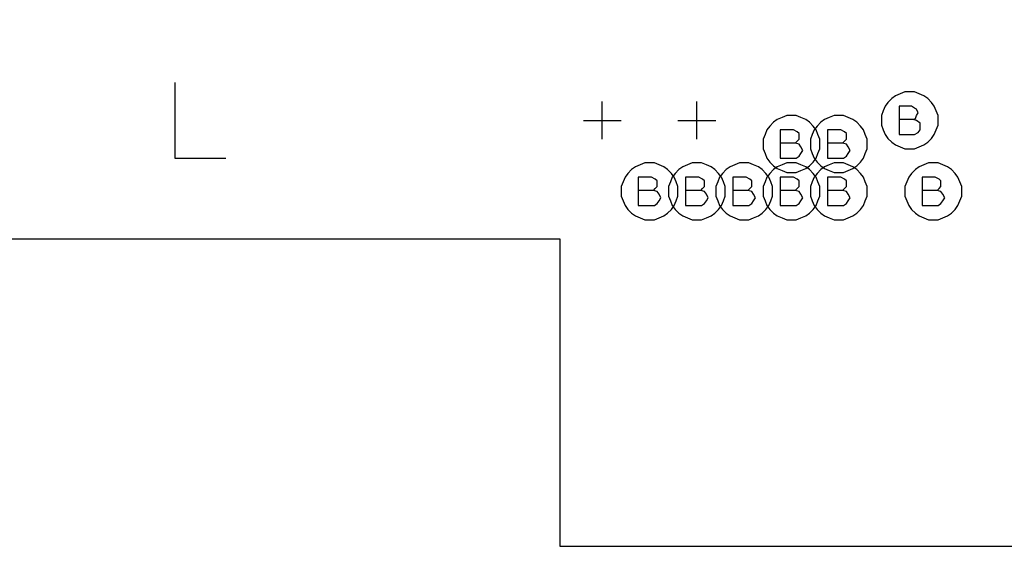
# Model space of a CAD drawing. Extents: x 28 to 61, y 25 to 46.
# Tile 6 of 49: x 34.264 to 35.305, y 29.96 to 30.516. Entities that reach past the tile are written whole.
import ezdxf

# ---------------------------------------------------------------- set-up
doc = ezdxf.new("R2010")
doc.units = 0
doc.layers.add('RVP8-TX_D_fab_art', color=2, linetype='CONTINUOUS')

msp = doc.modelspace()

# ---------------------------------------------------------------- linework, layer by layer
at = {"layer": 'RVP8-TX_D_fab_art'}
for points in [[(33.23, 29.96), (33.821, 29.96), (33.821, 30.285), (34.835, 30.285), (34.835, 29.96), (35.406, 29.96), (35.406, 30.285), (35.479, 30.285), (35.479, 29.96), (37.306, 29.96), (37.306, 30.285), (37.38, 30.285), (37.38, 29.96), (37.951, 29.96), (37.951, 30.285), (40.105, 30.285), (40.105, 34.51), (33.23, 34.51), (33.23, 29.96)], [(35.235, 30.41), (35.235, 30.415), (35.233, 30.42), (35.231, 30.425), (35.228, 30.429), (35.224, 30.433), (35.22, 30.436), (35.215, 30.438), (35.21, 30.44), (35.205, 30.44), (35.2, 30.44), (35.195, 30.438), (35.19, 30.436), (35.186, 30.433), (35.182, 30.429), (35.179, 30.425), (35.177, 30.42), (35.175, 30.415), (35.175, 30.41), (35.175, 30.405), (35.177, 30.4), (35.179, 30.395), (35.182, 30.391), (35.186, 30.387), (35.19, 30.384), (35.195, 30.382), (35.2, 30.38), (35.205, 30.38), (35.21, 30.38), (35.215, 30.382), (35.22, 30.384), (35.224, 30.387), (35.228, 30.391), (35.231, 30.395), (35.233, 30.4), (35.235, 30.405), (35.235, 30.41)], [(35.11, 30.385), (35.11, 30.39), (35.108, 30.395), (35.106, 30.4), (35.103, 30.404), (35.099, 30.408), (35.095, 30.411), (35.09, 30.413), (35.085, 30.415), (35.08, 30.415), (35.075, 30.415), (35.07, 30.413), (35.065, 30.411), (35.061, 30.408), (35.057, 30.404), (35.054, 30.4), (35.052, 30.395), (35.05, 30.39), (35.05, 30.385), (35.05, 30.38), (35.052, 30.375), (35.054, 30.37), (35.057, 30.366), (35.061, 30.362), (35.065, 30.359), (35.07, 30.357), (35.075, 30.355), (35.08, 30.355), (35.085, 30.355), (35.09, 30.357), (35.095, 30.359), (35.099, 30.362), (35.103, 30.366), (35.106, 30.37), (35.108, 30.375), (35.11, 30.38), (35.11, 30.385)], [(35.16, 30.385), (35.16, 30.39), (35.158, 30.395), (35.156, 30.4), (35.153, 30.404), (35.149, 30.408), (35.145, 30.411), (35.14, 30.413), (35.135, 30.415), (35.13, 30.415), (35.125, 30.415), (35.12, 30.413), (35.115, 30.411), (35.111, 30.408), (35.107, 30.404), (35.104, 30.4), (35.102, 30.395), (35.1, 30.39), (35.1, 30.385), (35.1, 30.38), (35.102, 30.375), (35.104, 30.37), (35.107, 30.366), (35.111, 30.362), (35.115, 30.359), (35.12, 30.357), (35.125, 30.355), (35.13, 30.355), (35.135, 30.355), (35.14, 30.357), (35.145, 30.359), (35.149, 30.362), (35.153, 30.366), (35.156, 30.37), (35.158, 30.375), (35.16, 30.38), (35.16, 30.385)], [(34.96, 30.335), (34.96, 30.34), (34.958, 30.345), (34.956, 30.35), (34.953, 30.354), (34.949, 30.358), (34.945, 30.361), (34.94, 30.363), (34.935, 30.365), (34.93, 30.365), (34.925, 30.365), (34.92, 30.363), (34.915, 30.361), (34.911, 30.358), (34.907, 30.354), (34.904, 30.35), (34.902, 30.345), (34.9, 30.34), (34.9, 30.335), (34.9, 30.33), (34.902, 30.325), (34.904, 30.32), (34.907, 30.316), (34.911, 30.312), (34.915, 30.309), (34.92, 30.307), (34.925, 30.305), (34.93, 30.305), (34.935, 30.305), (34.94, 30.307), (34.945, 30.309), (34.949, 30.312), (34.953, 30.316), (34.956, 30.32), (34.958, 30.325), (34.96, 30.33), (34.96, 30.335)], [(35.01, 30.335), (35.01, 30.34), (35.008, 30.345), (35.006, 30.35), (35.003, 30.354), (34.999, 30.358), (34.995, 30.361), (34.99, 30.363), (34.985, 30.365), (34.98, 30.365), (34.975, 30.365), (34.97, 30.363), (34.965, 30.361), (34.961, 30.358), (34.957, 30.354), (34.954, 30.35), (34.952, 30.345), (34.95, 30.34), (34.95, 30.335), (34.95, 30.33), (34.952, 30.325), (34.954, 30.32), (34.957, 30.316), (34.961, 30.312), (34.965, 30.309), (34.97, 30.307), (34.975, 30.305), (34.98, 30.305), (34.985, 30.305), (34.99, 30.307), (34.995, 30.309), (34.999, 30.312), (35.003, 30.316), (35.006, 30.32), (35.008, 30.325), (35.01, 30.33), (35.01, 30.335)], [(35.06, 30.335), (35.06, 30.34), (35.058, 30.345), (35.056, 30.35), (35.053, 30.354), (35.049, 30.358), (35.045, 30.361), (35.04, 30.363), (35.035, 30.365), (35.03, 30.365), (35.025, 30.365), (35.02, 30.363), (35.015, 30.361), (35.011, 30.358), (35.007, 30.354), (35.004, 30.35), (35.002, 30.345), (35, 30.34), (35, 30.335), (35, 30.33), (35.002, 30.325), (35.004, 30.32), (35.007, 30.316), (35.011, 30.312), (35.015, 30.309), (35.02, 30.307), (35.025, 30.305), (35.03, 30.305), (35.035, 30.305), (35.04, 30.307), (35.045, 30.309), (35.049, 30.312), (35.053, 30.316), (35.056, 30.32), (35.058, 30.325), (35.06, 30.33), (35.06, 30.335)], [(35.11, 30.335), (35.11, 30.34), (35.108, 30.345), (35.106, 30.35), (35.103, 30.354), (35.099, 30.358), (35.095, 30.361), (35.09, 30.363), (35.085, 30.365), (35.08, 30.365), (35.075, 30.365), (35.07, 30.363), (35.065, 30.361), (35.061, 30.358), (35.057, 30.354), (35.054, 30.35), (35.052, 30.345), (35.05, 30.34), (35.05, 30.335), (35.05, 30.33), (35.052, 30.325), (35.054, 30.32), (35.057, 30.316), (35.061, 30.312), (35.065, 30.309), (35.07, 30.307), (35.075, 30.305), (35.08, 30.305), (35.085, 30.305), (35.09, 30.307), (35.095, 30.309), (35.099, 30.312), (35.103, 30.316), (35.106, 30.32), (35.108, 30.325), (35.11, 30.33), (35.11, 30.335)], [(35.16, 30.335), (35.16, 30.34), (35.158, 30.345), (35.156, 30.35), (35.153, 30.354), (35.149, 30.358), (35.145, 30.361), (35.14, 30.363), (35.135, 30.365), (35.13, 30.365), (35.125, 30.365), (35.12, 30.363), (35.115, 30.361), (35.111, 30.358), (35.107, 30.354), (35.104, 30.35), (35.102, 30.345), (35.1, 30.34), (35.1, 30.335), (35.1, 30.33), (35.102, 30.325), (35.104, 30.32), (35.107, 30.316), (35.111, 30.312), (35.115, 30.309), (35.12, 30.307), (35.125, 30.305), (35.13, 30.305), (35.135, 30.305), (35.14, 30.307), (35.145, 30.309), (35.149, 30.312), (35.153, 30.316), (35.156, 30.32), (35.158, 30.325), (35.16, 30.33), (35.16, 30.335)], [(35.26, 30.335), (35.26, 30.34), (35.258, 30.345), (35.256, 30.35), (35.253, 30.354), (35.249, 30.358), (35.245, 30.361), (35.24, 30.363), (35.235, 30.365), (35.23, 30.365), (35.225, 30.365), (35.22, 30.363), (35.215, 30.361), (35.211, 30.358), (35.207, 30.354), (35.204, 30.35), (35.202, 30.345), (35.2, 30.34), (35.2, 30.335), (35.2, 30.33), (35.202, 30.325), (35.204, 30.32), (35.207, 30.316), (35.211, 30.312), (35.215, 30.309), (35.22, 30.307), (35.225, 30.305), (35.23, 30.305), (35.235, 30.305), (35.24, 30.307), (35.245, 30.309), (35.249, 30.312), (35.253, 30.316), (35.256, 30.32), (35.258, 30.325), (35.26, 30.33), (35.26, 30.335)]]:
    msp.add_lwpolyline(points, close=True, dxfattribs=at)
for points in [[(34.428, 30.45), (34.428, 30.37), (34.482, 30.37)], [(34.88, 30.39), (34.88, 30.43)], [(34.98, 30.39), (34.98, 30.43)], [(35.209, 30.411), (35.211, 30.412), (35.212, 30.415), (35.214, 30.418), (35.212, 30.422), (35.21, 30.423), (35.207, 30.425), (35.194, 30.425), (35.194, 30.395), (35.21, 30.395), (35.214, 30.397), (35.216, 30.4), (35.216, 30.404), (35.216, 30.407), (35.212, 30.41), (35.209, 30.411), (35.194, 30.411)], [(34.86, 30.41), (34.9, 30.41)], [(34.96, 30.41), (35, 30.41)], [(35.084, 30.386), (35.086, 30.388), (35.088, 30.39), (35.088, 30.394), (35.088, 30.396), (35.086, 30.398), (35.082, 30.4), (35.068, 30.4), (35.068, 30.37), (35.085, 30.37), (35.088, 30.372), (35.09, 30.375), (35.092, 30.378), (35.09, 30.382), (35.088, 30.385), (35.084, 30.386), (35.068, 30.386)], [(35.134, 30.386), (35.136, 30.388), (35.138, 30.39), (35.138, 30.394), (35.138, 30.396), (35.136, 30.398), (35.132, 30.4), (35.118, 30.4), (35.118, 30.37), (35.135, 30.37), (35.138, 30.372), (35.14, 30.375), (35.142, 30.378), (35.14, 30.382), (35.138, 30.385), (35.134, 30.386), (35.118, 30.386)], [(34.934, 30.336), (34.936, 30.338), (34.938, 30.34), (34.938, 30.344), (34.938, 30.346), (34.936, 30.348), (34.932, 30.35), (34.918, 30.35), (34.918, 30.32), (34.935, 30.32), (34.938, 30.322), (34.94, 30.325), (34.942, 30.328), (34.94, 30.332), (34.938, 30.335), (34.934, 30.336), (34.918, 30.336)], [(34.984, 30.336), (34.986, 30.338), (34.988, 30.34), (34.988, 30.344), (34.988, 30.346), (34.986, 30.348), (34.982, 30.35), (34.968, 30.35), (34.968, 30.32), (34.985, 30.32), (34.988, 30.322), (34.99, 30.325), (34.992, 30.328), (34.99, 30.332), (34.988, 30.335), (34.984, 30.336), (34.968, 30.336)], [(35.034, 30.336), (35.036, 30.338), (35.038, 30.34), (35.038, 30.344), (35.038, 30.346), (35.036, 30.348), (35.032, 30.35), (35.018, 30.35), (35.018, 30.32), (35.035, 30.32), (35.038, 30.322), (35.04, 30.325), (35.042, 30.328), (35.04, 30.332), (35.038, 30.335), (35.034, 30.336), (35.018, 30.336)], [(35.084, 30.336), (35.086, 30.338), (35.088, 30.34), (35.088, 30.344), (35.088, 30.346), (35.086, 30.348), (35.082, 30.35), (35.068, 30.35), (35.068, 30.32), (35.085, 30.32), (35.088, 30.322), (35.09, 30.325), (35.092, 30.328), (35.09, 30.332), (35.088, 30.335), (35.084, 30.336), (35.068, 30.336)], [(35.134, 30.336), (35.136, 30.338), (35.138, 30.34), (35.138, 30.344), (35.138, 30.346), (35.136, 30.348), (35.132, 30.35), (35.118, 30.35), (35.118, 30.32), (35.135, 30.32), (35.138, 30.322), (35.14, 30.325), (35.142, 30.328), (35.14, 30.332), (35.138, 30.335), (35.134, 30.336), (35.118, 30.336)], [(35.234, 30.336), (35.236, 30.338), (35.238, 30.34), (35.238, 30.344), (35.238, 30.346), (35.236, 30.348), (35.232, 30.35), (35.218, 30.35), (35.218, 30.32), (35.235, 30.32), (35.238, 30.322), (35.24, 30.325), (35.242, 30.328), (35.24, 30.332), (35.238, 30.335), (35.234, 30.336), (35.218, 30.336)]]:
    msp.add_lwpolyline(points, dxfattribs=at)

doc.saveas('drawing.dxf')
